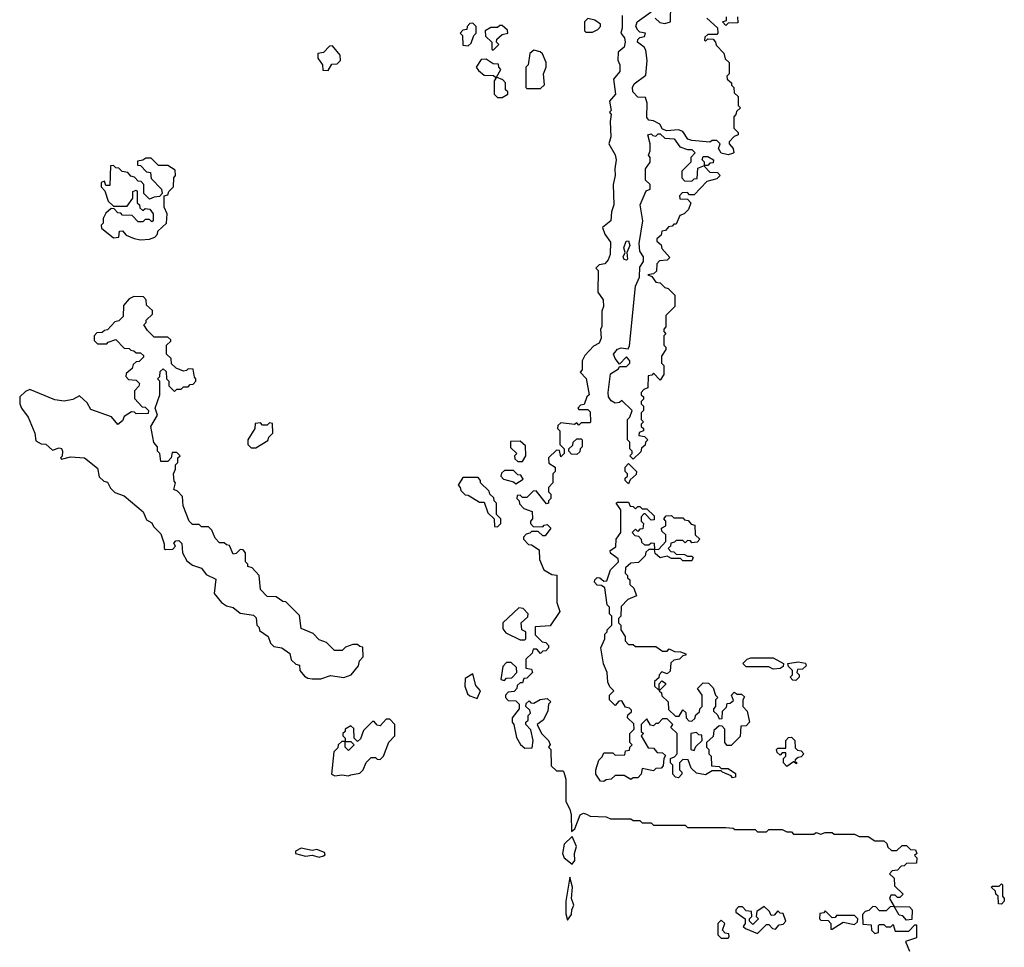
# Model space of a CAD drawing. Extents: x 2708302 to 2968450, y 494490 to 722710.
# Tile 140 of 256: x 2813070 to 2817428, y 669119 to 673225. Entities that reach past the tile are written whole.
import ezdxf

# ---------------------------------------------------------------- set-up
doc = ezdxf.new("R2010")
doc.units = 0

msp = doc.modelspace()

# ---------------------------------------------------------------- linework, layer by layer
at = {"layer": '0CON20XD'}
for points in [[(2815881.7, 673231.7), (2815903, 673213), (2815925, 673207.5), (2815950, 673215), (2815951.7, 673291.7)], [(2815736.2, 673243.8), (2815737, 673187), (2815730, 673165), (2815746, 673145), (2815750, 673125), (2815745, 673103.3), (2815718.3, 673081.7), (2815716.4, 673046.4), (2815726, 673025), (2815726.7, 672995), (2815698.3, 672961.7), (2815707.5, 672895), (2815680, 672865), (2815687, 672823), (2815680, 672815), (2815687.5, 672805), (2815682.5, 672775), (2815686.1, 672706.1), (2815677.5, 672675), (2815705, 672627.5), (2815710, 672605), (2815703.3, 672565), (2815705.8, 672535), (2815696.7, 672495), (2815700, 672405), (2815688.8, 672375), (2815685.9, 672334.1), (2815650, 672305), (2815660, 672275), (2815685, 672240), (2815683.6, 672186.4), (2815675, 672162.5), (2815660, 672145), (2815635, 672140), (2815620, 672125), (2815630, 672115), (2815628.3, 672018.3), (2815652.5, 671985), (2815653.3, 671955), (2815645.8, 671934.2), (2815646.2, 671865), (2815640, 671855), (2815643.3, 671815), (2815635, 671793.8), (2815610, 671780), (2815571.7, 671738.3), (2815560, 671715), (2815560, 671675), (2815550, 671665), (2815577, 671637), (2815590, 671565), (2815580, 671555), (2815568.3, 671521.7), (2815551.7, 671518.3), (2815540, 671505), (2815545, 671500), (2815585, 671500), (2815595, 671490), (2815596.7, 671445), (2815595, 671440), (2815555, 671440), (2815545, 671430), (2815535, 671440), (2815525, 671432.5), (2815465, 671440), (2815451.7, 671428.3), (2815450, 671415), (2815460, 671405), (2815460, 671345), (2815480, 671325), (2815480, 671305), (2815465, 671290), (2815458.3, 671318.3), (2815445, 671320), (2815410, 671285), (2815411.7, 671261.7), (2815440, 671245), (2815440, 671225), (2815430, 671215), (2815430, 671175), (2815410, 671155), (2815410, 671135), (2815420, 671125), (2815420, 671105), (2815410, 671095), (2815410, 671085), (2815401.7, 671081.7), (2815355, 671140), (2815341.7, 671138.3), (2815315, 671110), (2815295, 671110), (2815285, 671120), (2815271.7, 671118.3), (2815270, 671105), (2815280, 671095), (2815281.7, 671081.7), (2815301.7, 671061.7), (2815338.3, 671048.3), (2815340, 671015), (2815330, 671005), (2815330, 670995), (2815341.7, 670981.7), (2815385, 670980), (2815391.7, 670988.3), (2815405, 670990), (2815420, 670975), (2815395, 670940), (2815385, 670940), (2815365, 670960), (2815335, 670960), (2815328.3, 670951.7), (2815311.7, 670948.3), (2815300, 670935), (2815300, 670925), (2815321.7, 670901.7), (2815335, 670900), (2815368.3, 670878.3), (2815370, 670835), (2815390, 670790), (2815425, 670770), (2815447, 670767), (2815447.5, 670645), (2815460, 670605), (2815418.3, 670541.7), (2815351.7, 670538.3), (2815351.7, 670501.7), (2815381.7, 670471.7), (2815398.3, 670468.3), (2815410, 670455), (2815410, 670445), (2815398.3, 670431.7), (2815385, 670430), (2815375, 670420), (2815358.3, 670438.3), (2815341.7, 670438.3), (2815338.3, 670421.7), (2815310, 670395), (2815310, 670355), (2815335, 670350), (2815340, 670335), (2815315, 670310), (2815301.7, 670308.3), (2815295, 670290), (2815285, 670290), (2815271.7, 670278.3), (2815270, 670265), (2815258.3, 670251.7), (2815231.7, 670248.3), (2815220, 670235), (2815220, 670225), (2815231.7, 670211.7), (2815265, 670210), (2815280, 670195), (2815280, 670175), (2815250, 670135), (2815250, 670115), (2815257.5, 670105), (2815268.3, 670048.3), (2815287, 670017), (2815305, 670000), (2815338.3, 670001.7), (2815342.5, 670035), (2815331.7, 670081.7), (2815310, 670105), (2815310, 670115), (2815320, 670125), (2815320, 670145), (2815330, 670155), (2815328.3, 670168.3), (2815310, 670185), (2815311.7, 670198.3), (2815325, 670210), (2815331.7, 670201.7), (2815345, 670200), (2815373.6, 670216.4), (2815405, 670220), (2815420, 670205), (2815410, 670195), (2815407.5, 670165), (2815386.7, 670125), (2815360, 670105), (2815380, 670065), (2815410, 670035), (2815417, 670017), (2815410, 670005), (2815420, 669995), (2815421.7, 669921.7), (2815445, 669900), (2815475, 669900), (2815477.5, 669895), (2815487, 669863), (2815486.7, 669765), (2815505, 669730), (2815510, 669705), (2815511.7, 669631.7), (2815527, 669643), (2815550, 669705), (2815565, 669712.5), (2815578.3, 669708.3)], [(2816205, 672627.5), (2816173.8, 672633.8), (2816163.3, 672655), (2816170, 672675), (2816155, 672690), (2816135, 672690), (2816125, 672682.5), (2816045, 672690), (2816026.2, 672696.2), (2816005, 672730), (2815985, 672737.5), (2815933.3, 672733.3), (2815915, 672740), (2815903, 672763), (2815875, 672777.5), (2815855, 672780), (2815845, 672792.5), (2815847.5, 672855), (2815840, 672880), (2815805, 672881.9), (2815783.1, 672905), (2815782.5, 672925), (2815789.3, 672940.7), (2815840.7, 672979.3), (2815847.5, 673045), (2815840.7, 673090.7), (2815833.3, 673103.3), (2815803.8, 673125), (2815805, 673136.7), (2815815, 673146.7), (2815835, 673150), (2815840, 673165), (2815815, 673170), (2815805, 673178), (2815796.7, 673195), (2815802.2, 673215), (2815865, 673260)], [(2816247, 673237), (2816248.3, 673211.7), (2816205, 673210), (2816195, 673200), (2816180, 673215), (2816198.3, 673221.7), (2816198.3, 673238.3)], [(2815055, 673110), (2815068.3, 673121.7), (2815080, 673155), (2815090, 673165), (2815090, 673195), (2815075, 673210), (2815061.7, 673208.3), (2815050, 673195), (2815048.3, 673181.7), (2815031.7, 673178.3), (2815020, 673165), (2815030, 673155), (2815031.7, 673111.7), (2815055, 673110)], [(2815165, 673090), (2815190, 673115), (2815180, 673125), (2815181.7, 673138.3), (2815205, 673160), (2815230, 673165), (2815228.3, 673178.3), (2815205, 673200), (2815195, 673200), (2815185, 673190), (2815155, 673190), (2815130, 673175), (2815131.7, 673151.7), (2815160, 673125), (2815160, 673095), (2815165, 673090)], [(2815605, 673170), (2815628.3, 673181.7), (2815640, 673195), (2815640, 673205), (2815615, 673222.5), (2815585, 673230), (2815570, 673215), (2815570, 673175), (2815575, 673170), (2815605, 673170)], [(2816111.7, 673231.7), (2816158.3, 673188.3), (2816160, 673165), (2816155, 673160), (2816115, 673160), (2816101.7, 673148.3), (2816100, 673135), (2816105, 673130), (2816115, 673140), (2816138.3, 673138.3), (2816150, 673125), (2816151.7, 673111.7), (2816186.1, 673076.1), (2816191.7, 673051.7), (2816210, 673035), (2816210, 672985), (2816200, 672975), (2816201.7, 672961.7), (2816220, 672945), (2816220, 672935), (2816230, 672925), (2816231.7, 672901.7), (2816250, 672885), (2816250, 672845), (2816260, 672835), (2816241.7, 672818.3), (2816240, 672805), (2816230, 672795), (2816230, 672745), (2816250, 672725), (2816250, 672715), (2816231.7, 672708.3), (2816210, 672685), (2816210, 672675), (2816227.5, 672655), (2816230, 672635), (2816225, 672632.5), (2816205, 672627.5)], [(2814435, 673000), (2814451.7, 673028.3), (2814475, 673030), (2814490, 673045), (2814488.3, 673068.3), (2814455, 673110), (2814441.7, 673108.3), (2814415, 673080), (2814390, 673075), (2814390, 673055), (2814410, 673025), (2814411.7, 673001.7), (2814435, 673000)], [(2815375, 672920), (2815393, 672937), (2815387.5, 672985), (2815400, 673015), (2815400, 673035), (2815383.8, 673073.8), (2815373.3, 673083.3), (2815345, 673090), (2815327.5, 673075), (2815320, 673025), (2815310, 673015), (2815310, 672925), (2815315, 672920), (2815375, 672920)], [(2815180, 672970), (2815200, 673005), (2815190, 673015), (2815188.3, 673028.3), (2815165, 673030), (2815135, 673050), (2815111.7, 673048.3), (2815090, 673015), (2815100, 673000), (2815125, 672980), (2815167.5, 672977.5), (2815175, 672970), (2815180, 672970)], [(2815205, 672880), (2815230, 672895), (2815230, 672905), (2815220, 672915), (2815220, 672945), (2815208.3, 672958.3), (2815180, 672970), (2815170, 672955), (2815170, 672895), (2815185, 672880), (2815205, 672880)], [(2815785, 671280), (2815770, 671295), (2815780, 671305), (2815780, 671315), (2815770, 671325), (2815770, 671355), (2815760, 671365), (2815760, 671455), (2815770, 671465), (2815780, 671495), (2815735, 671540), (2815725, 671530), (2815705, 671527.5), (2815687.5, 671537.5), (2815675.5, 671555.5), (2815674.6, 671575), (2815685, 671656.9), (2815720, 671680), (2815725, 671690), (2815755, 671690), (2815770, 671705), (2815770, 671715), (2815755, 671732.5), (2815725, 671700), (2815704.7, 671724.7), (2815697.3, 671745), (2815715, 671767.1), (2815732.2, 671772.2), (2815762.5, 671767.5), (2815769.2, 671780.8), (2815795.6, 672045), (2815813.1, 672085), (2815815, 672130), (2815830, 672155), (2815830, 672175), (2815815, 672200), (2815812, 672235), (2815827.5, 672335), (2815816.7, 672405), (2815843, 672467), (2815860, 672475), (2815860, 672495), (2815840, 672515), (2815840, 672565), (2815860, 672595), (2815860, 672615), (2815852.5, 672625), (2815860, 672645), (2815860, 672675), (2815850, 672715), (2815865, 672720), (2815871.7, 672711.7), (2815885, 672710), (2815895, 672720), (2815905, 672720), (2815925, 672700), (2815967, 672697), (2815991.7, 672661.7), (2816025, 672650), (2816045, 672650), (2816060, 672635), (2816040, 672615), (2816040, 672595), (2816000, 672555), (2816000, 672525), (2816011.7, 672511.7), (2816045, 672510), (2816055, 672520), (2816068.3, 672521.7), (2816071.7, 672568.3), (2816100, 672580), (2816100, 672595), (2816090, 672605), (2816095, 672620), (2816115, 672620), (2816140, 672605), (2816138.3, 672591.7), (2816125, 672590), (2816115, 672580), (2816100, 672580), (2816100, 672575), (2816125, 672550), (2816158.3, 672548.3), (2816170, 672535), (2816155, 672520), (2816111.7, 672508.3), (2816055, 672450), (2816035, 672450), (2816025, 672460), (2816001.7, 672458.3), (2815990, 672445), (2815991.7, 672431.7), (2816025, 672430), (2816040, 672415), (2816030, 672385), (2816010, 672365), (2815991.7, 672358.3), (2815975, 672320), (2815965, 672320), (2815958.3, 672311.7), (2815941.7, 672308.3), (2815928.3, 672291.7), (2815911.7, 672288.3), (2815908.3, 672271.7), (2815890, 672255), (2815890, 672245), (2815908.3, 672228.3), (2815911.7, 672211.7), (2815947, 672173), (2815935, 672160), (2815901.7, 672158.3), (2815890, 672145), (2815888.3, 672111.7), (2815875, 672100), (2815850, 672095), (2815868.3, 672088.3), (2815885, 672062.5), (2815905, 672060), (2815925, 672040), (2815940, 672035), (2815970, 672005), (2815970, 671955), (2815930, 671915), (2815930, 671865), (2815920, 671855), (2815920, 671845), (2815930, 671835), (2815920, 671825), (2815920, 671785), (2815930, 671775), (2815930, 671765), (2815910, 671735), (2815910, 671705), (2815920, 671695), (2815920, 671655), (2815905, 671630), (2815875, 671660), (2815868.3, 671651.7), (2815851.7, 671648.3), (2815850, 671595), (2815831.7, 671588.3), (2815820, 671575), (2815820, 671565), (2815830, 671555), (2815830, 671545), (2815820, 671535), (2815820, 671525), (2815830, 671515), (2815830, 671495), (2815820, 671485), (2815820, 671455), (2815830, 671445), (2815820, 671435), (2815820, 671425), (2815830, 671415), (2815830, 671405), (2815811.7, 671398.3), (2815810, 671385), (2815835, 671380), (2815850, 671365), (2815840, 671355), (2815838.3, 671341.7), (2815821.7, 671328.3), (2815818.3, 671311.7), (2815785, 671280)], [(2813605, 672250), (2813645, 672253.3), (2813668.3, 672261.7), (2813680, 672275), (2813681.7, 672288.3), (2813720, 672325), (2813722.5, 672365), (2813710, 672395), (2813710, 672445), (2813725, 672450), (2813730, 672465), (2813750, 672485), (2813752.5, 672525), (2813760, 672535), (2813758.3, 672558.3), (2813725, 672580), (2813685, 672580), (2813651.7, 672611.7), (2813628.3, 672611.7), (2813615, 672602.5), (2813591.7, 672598.3), (2813591.7, 672581.7), (2813605, 672580), (2813631.7, 672551.7), (2813648.3, 672548.3), (2813651.7, 672521.7), (2813697.5, 672475), (2813700, 672455), (2813688.3, 672441.7), (2813665, 672440), (2813645, 672430), (2813620, 672455), (2813620, 672495), (2813608.3, 672508.3), (2813595, 672510), (2813578.3, 672528.3), (2813561.7, 672531.7), (2813548.3, 672548.3), (2813523, 672553), (2813508.3, 672568.3), (2813495, 672570), (2813485, 672580), (2813471.7, 672578.3), (2813468.3, 672491.7), (2813451.7, 672491.7), (2813445, 672510), (2813430, 672505), (2813430, 672485), (2813447, 672467), (2813461.7, 672421.7), (2813485, 672400), (2813545, 672400), (2813570, 672435), (2813570, 672465), (2813585, 672470), (2813590, 672465), (2813590, 672415), (2813600, 672405), (2813601.7, 672391.7), (2813615, 672380), (2813625, 672390), (2813646.4, 672386.4), (2813660, 672365), (2813660, 672335), (2813655, 672330), (2813645, 672340), (2813625, 672340), (2813615, 672330), (2813595, 672330), (2813568.3, 672358.3), (2813525, 672360), (2813518.3, 672368.3), (2813505, 672370), (2813488.3, 672388.3), (2813475, 672390), (2813451.7, 672368.3), (2813440, 672345), (2813440, 672325), (2813430, 672315), (2813431.7, 672301.7), (2813485, 672260), (2813508.3, 672261.7), (2813511.7, 672288.3), (2813525, 672290), (2813541.7, 672271.7), (2813576.7, 672256.7), (2813605, 672250)], [(2815755, 672160), (2815745, 672163.8), (2815741.2, 672175), (2815750, 672195), (2815744.2, 672215), (2815754.2, 672245), (2815765, 672246.7), (2815770.8, 672225), (2815756.7, 672195), (2815760, 672165), (2815755, 672160)], [(2814403, 670307), (2814445, 670322.5), (2814505, 670313.8), (2814537.5, 670325), (2814570, 670365), (2814573.3, 670386.7), (2814590, 670405), (2814588.3, 670448.3), (2814575, 670450), (2814565, 670460), (2814545, 670460), (2814511.7, 670448.3), (2814497, 670433), (2814463, 670433), (2814428.3, 670468.3), (2814395, 670480), (2814368.3, 670508.3), (2814315, 670530), (2814308.3, 670588.3), (2814248.3, 670648.3), (2814235, 670650), (2814205, 670670), (2814165, 670672.5), (2814135, 670702.5), (2814130, 670765), (2814098.3, 670798.3), (2814080, 670805), (2814080, 670815), (2814070, 670825), (2814070, 670865), (2814058.3, 670878.3), (2814045, 670880), (2814028.3, 670861.7), (2814015, 670860), (2813998.3, 670898.3), (2813985, 670900), (2813975, 670910), (2813955, 670910), (2813935, 670930), (2813920, 670965), (2813905, 670980), (2813875, 670980), (2813865, 670990), (2813835, 670990), (2813820, 671005), (2813793, 671073), (2813790, 671115), (2813768.3, 671138.3), (2813752.5, 671145), (2813760, 671175), (2813753, 671183), (2813750, 671215), (2813760, 671235), (2813760, 671255), (2813770, 671265), (2813770, 671285), (2813780, 671295), (2813765, 671310), (2813745, 671310), (2813740, 671285), (2813725, 671270), (2813695, 671270), (2813690, 671305), (2813680, 671315), (2813680, 671335), (2813663, 671353), (2813650, 671425), (2813680, 671475), (2813670, 671505), (2813690, 671565), (2813690, 671625), (2813680, 671635), (2813690, 671645), (2813691.7, 671668.3), (2813705, 671680), (2813718.3, 671668.3), (2813720, 671635), (2813730, 671625), (2813730, 671605), (2813755, 671580), (2813765, 671590), (2813785, 671590), (2813795, 671600), (2813815, 671600), (2813825, 671610), (2813838.3, 671611.7), (2813850, 671625), (2813850, 671635), (2813843, 671643), (2813838.3, 671678.3), (2813815, 671680), (2813808.3, 671671.7), (2813795, 671670), (2813763, 671683), (2813741.7, 671701.7), (2813740, 671725), (2813720, 671745), (2813720, 671785), (2813738.3, 671801.7), (2813738.3, 671808.3), (2813725, 671820), (2813665, 671820), (2813635, 671850), (2813620, 671875), (2813630, 671885), (2813630, 671895), (2813658.3, 671921.7), (2813658.3, 671938.3), (2813631.7, 671961.7), (2813630, 671985), (2813618.3, 671998.3), (2813575, 672000), (2813555, 671990), (2813530, 671960), (2813528.3, 671911.7), (2813508.3, 671891.7), (2813491.7, 671888.3), (2813458.3, 671851.7), (2813445, 671850), (2813435, 671840), (2813411.7, 671838.3), (2813400, 671825), (2813400, 671805), (2813415, 671790), (2813455, 671790), (2813461.7, 671798.3), (2813495, 671810), (2813531.7, 671771.7), (2813555, 671770), (2813561.7, 671761.7), (2813575, 671760), (2813585, 671750), (2813605, 671750), (2813618.3, 671738.3), (2813618.3, 671731.7), (2813598.3, 671711.7), (2813585, 671710), (2813571.7, 671698.3), (2813568.3, 671681.7), (2813541.7, 671658.3), (2813540, 671645), (2813551.7, 671631.7), (2813585, 671630), (2813600, 671615), (2813597, 671603), (2813578.3, 671581.7), (2813578.3, 671548.3), (2813611.7, 671511.7), (2813625, 671510), (2813640, 671495), (2813638.3, 671481.7), (2813585, 671480), (2813578.3, 671488.3), (2813565, 671490), (2813531.7, 671468.3), (2813525, 671450), (2813505, 671432.5), (2813477, 671467), (2813385, 671500), (2813369.3, 671529.3), (2813335, 671560), (2813305, 671543.8), (2813267, 671537), (2813225, 671542.5), (2813115, 671587.5), (2813095, 671580), (2813070, 671555), (2813070, 671525), (2813077.5, 671505), (2813107.5, 671465), (2813137.5, 671395), (2813140.7, 671360.7), (2813165, 671347.5), (2813186.1, 671346.1), (2813215, 671320), (2813245, 671330), (2813255, 671327.5), (2813260, 671315), (2813257.5, 671292.5), (2813250, 671285), (2813255, 671280), (2813295, 671290), (2813356.1, 671286.1), (2813415, 671240), (2813421.7, 671201.7), (2813441.7, 671181.7), (2813458.3, 671178.3), (2813471.7, 671151.7), (2813491.7, 671131.7), (2813533, 671117), (2813616.4, 671046.4), (2813631.7, 671011.7), (2813655, 670997.5), (2813661.7, 670981.7), (2813695, 670950), (2813710, 670905), (2813710, 670885), (2813715, 670880), (2813748.3, 670881.7), (2813760, 670895), (2813751.7, 670908.3), (2813761.7, 670918.3), (2813775, 670920), (2813787, 670907), (2813790, 670865), (2813810, 670830), (2813835, 670810), (2813875, 670797.5), (2813895, 670770), (2813938.3, 670748.3), (2813930, 670685), (2813962.5, 670645), (2813985, 670630), (2814015, 670622.5), (2814045, 670597.5), (2814105, 670590), (2814117, 670577), (2814120, 670545), (2814130, 670535), (2814131.7, 670521.7), (2814170, 670495), (2814180, 670465), (2814195, 670450), (2814230, 670445), (2814265, 670420), (2814271.7, 670391.7), (2814291.7, 670371.7), (2814308.3, 670368.3), (2814310, 670345), (2814330, 670320), (2814345, 670310), (2814365, 670307.5), (2814403, 670307)], [(2814115, 671330), (2814168.3, 671361.7), (2814173, 671377), (2814190, 671395), (2814188.3, 671438.3), (2814175, 671440), (2814165, 671430), (2814145, 671430), (2814135, 671440), (2814111.7, 671438.3), (2814110, 671415), (2814080, 671365), (2814080, 671345), (2814095, 671330), (2814115, 671330)], [(2815535, 671300), (2815511.7, 671301.7), (2815500, 671315), (2815500, 671325), (2815518.3, 671341.7), (2815520, 671355), (2815535, 671370), (2815555, 671370), (2815560, 671365), (2815560, 671335), (2815550, 671325), (2815548.3, 671311.7), (2815535, 671300)], [(2815295, 671270), (2815310, 671295), (2815308.3, 671338.3), (2815285, 671360), (2815241.7, 671358.3), (2815241.7, 671331.7), (2815270, 671305), (2815260, 671295), (2815261.7, 671281.7), (2815275, 671270), (2815295, 671270)], [(2815265, 671170), (2815298.3, 671191.7), (2815288.3, 671208.3), (2815275, 671210), (2815255, 671230), (2815215, 671230), (2815201.7, 671218.3), (2815200, 671205), (2815211.7, 671191.7), (2815255, 671180), (2815265, 671170)], [(2815765, 671170), (2815750, 671185), (2815750, 671195), (2815760, 671205), (2815760, 671215), (2815750, 671225), (2815750, 671245), (2815765, 671260), (2815800, 671225), (2815798.3, 671211.7), (2815771.7, 671188.3), (2815765, 671170)], [(2815185, 670980), (2815200, 670995), (2815200, 671015), (2815180, 671035), (2815180, 671085), (2815170, 671095), (2815168.3, 671108.3), (2815150, 671125), (2815148.3, 671138.3), (2815110, 671175), (2815110, 671185), (2815098.3, 671198.3), (2815031.7, 671198.3), (2815010, 671165), (2815020, 671155), (2815021.7, 671141.7), (2815041.7, 671121.7), (2815055, 671120), (2815105, 671090), (2815125, 671090), (2815141.7, 671041.7), (2815170, 671015), (2815171.7, 670981.7), (2815185, 670980)], [(2815655, 669852.5), (2815640, 669855), (2815620, 669885), (2815620, 669905), (2815633, 669947), (2815648.3, 669961.7), (2815655, 669980), (2815695, 669980), (2815705, 669970), (2815748.3, 669971.7), (2815751.7, 669988.3), (2815768.3, 669991.7), (2815770, 670005), (2815780, 670015), (2815770, 670025), (2815770, 670065), (2815790, 670085), (2815788.3, 670108.3), (2815760, 670135), (2815761.7, 670148.3), (2815778.3, 670161.7), (2815778.3, 670168.3), (2815768.3, 670178.3), (2815751.7, 670181.7), (2815735, 670210), (2815721.7, 670208.3), (2815705, 670190), (2815680, 670215), (2815680, 670235), (2815700, 670255), (2815681.7, 670271.7), (2815673, 670293), (2815670, 670335), (2815653.6, 670373.6), (2815642.5, 670445), (2815660, 670485), (2815660, 670505), (2815670, 670515), (2815670, 670525), (2815690, 670545), (2815690, 670585), (2815680, 670595), (2815680, 670625), (2815670, 670635), (2815660, 670710), (2815645, 670720), (2815625, 670722), (2815614.5, 670735), (2815615, 670746.2), (2815625, 670755.7), (2815637.5, 670755), (2815655, 670740), (2815668.3, 670741.7), (2815685, 670790), (2815720, 670825), (2815718.3, 670838.3), (2815684.1, 670864.1), (2815682.5, 670875), (2815708.3, 670891.7), (2815710, 670925), (2815730, 670955), (2815730, 671055), (2815710, 671085), (2815715, 671090), (2815765, 671090), (2815771.7, 671071.7), (2815785, 671070), (2815795, 671060), (2815805, 671070), (2815815, 671070), (2815825, 671060), (2815845, 671060), (2815878.3, 671028.3), (2815878.3, 671011.7), (2815865, 671010), (2815838.3, 671038.3), (2815831.7, 671038.3), (2815820, 671025), (2815820, 671005), (2815830, 670995), (2815828.3, 670971.7), (2815815, 670970), (2815805, 670960), (2815795, 670970), (2815780, 670955), (2815791.7, 670941.7), (2815808.3, 670938.3), (2815820, 670925), (2815821.7, 670911.7), (2815835, 670900), (2815855, 670900), (2815865, 670910), (2815878.3, 670908.3), (2815880, 670880), (2815898.3, 670881.7), (2815930, 670915), (2815930, 670945), (2815911.7, 670961.7), (2815910, 670975), (2815930, 670985), (2815930, 671005), (2815920, 671015), (2815931.7, 671028.3), (2815955, 671030), (2815965, 671020), (2816005, 671020), (2816011.7, 671011.7), (2816028.3, 671008.3), (2816041.7, 670991.7), (2816058.3, 670988.3), (2816060, 670945), (2816080, 670925), (2816068.3, 670911.7), (2816045, 670910), (2816038.3, 670918.3), (2816025, 670920), (2816015, 670910), (2816005, 670920), (2815975, 670920), (2815968.3, 670911.7), (2815951.7, 670908.3), (2815950, 670895), (2815940, 670885), (2815951.7, 670871.7), (2815965, 670870), (2815975, 670860), (2816011.7, 670858.3), (2816025, 670850), (2816045, 670850), (2816050, 670845), (2816045, 670830), (2816005, 670830), (2815995, 670840), (2815955, 670840), (2815935, 670850), (2815905, 670842.5), (2815881.7, 670861.7), (2815880, 670880), (2815855, 670880), (2815841.7, 670868.3), (2815838.3, 670851.7), (2815808.3, 670821.7), (2815775, 670820), (2815751.7, 670798.3), (2815750, 670775), (2815760, 670765), (2815760, 670755), (2815770, 670745), (2815770, 670725), (2815788.3, 670708.3), (2815800, 670675), (2815761.7, 670658.3), (2815731.7, 670628.3), (2815730, 670585), (2815720, 670575), (2815720, 670555), (2815730, 670545), (2815730, 670525), (2815750, 670495), (2815750, 670475), (2815765, 670460), (2815785, 670460), (2815795, 670450), (2815885, 670450), (2815915, 670430), (2815935, 670430), (2815945, 670440), (2815968.3, 670428.3), (2815995, 670427.5), (2816018.3, 670418.3), (2816018.3, 670411.7), (2816005, 670410), (2815990, 670395), (2815965, 670390), (2815951.7, 670378.3), (2815948.3, 670341.7), (2815935, 670330), (2815911.7, 670338.3), (2815900, 670325), (2815898.3, 670311.7), (2815880, 670295), (2815880, 670275), (2815895, 670260), (2815900, 670260), (2815900, 670285), (2815911.7, 670298.3), (2815928.3, 670288.3), (2815928.3, 670281.7), (2815900, 670255), (2815910, 670245), (2815911.7, 670231.7), (2815940, 670205), (2815941.7, 670171.7), (2815971.7, 670141.7), (2815988.3, 670141.7), (2816005, 670170), (2816018.3, 670158.3), (2816020, 670135), (2816031.7, 670121.7), (2816045, 670120), (2816058.3, 670131.7), (2816061.7, 670148.3), (2816078.3, 670161.7), (2816080, 670175), (2816090, 670185), (2816090, 670235), (2816070, 670265), (2816095, 670290), (2816118.3, 670288.3), (2816138.3, 670268.3), (2816150, 670235), (2816160, 670225), (2816150, 670215), (2816150, 670185), (2816140, 670175), (2816140, 670165), (2816158.3, 670148.3), (2816165, 670130), (2816178.3, 670131.7), (2816180, 670165), (2816198.3, 670181.7), (2816201.7, 670198.3), (2816215, 670200), (2816228.3, 670211.7), (2816220, 670235), (2816231.7, 670248.3), (2816245, 670240), (2816265, 670240), (2816278.3, 670228.3), (2816270, 670215), (2816270, 670185), (2816290, 670165), (2816300, 670115), (2816285, 670100), (2816261.7, 670098.3), (2816258.3, 670051.7), (2816218.3, 670011.7), (2816201.7, 670011.7), (2816190, 670025), (2816190, 670085), (2816178.3, 670098.3), (2816165, 670100), (2816141.7, 670078.3), (2816138.3, 670051.7), (2816110, 670025), (2816110, 670005), (2816120, 669995), (2816120, 669975), (2816130, 669965), (2816131.7, 669921.7), (2816165, 669920), (2816175, 669910), (2816205, 669910), (2816238.3, 669888.3), (2816238.3, 669871.7), (2816225, 669870), (2816218.3, 669878.3), (2816180, 669895), (2816175, 669900), (2816135, 669900), (2816105, 669882.5), (2816065, 669890), (2816041.7, 669911.7), (2816028.3, 669948.3), (2816005, 669950), (2815990, 669935), (2815990, 669905), (2816000, 669895), (2816000, 669885), (2815985, 669870), (2815971.7, 669871.7), (2815960, 669885), (2815960, 669925), (2815950, 669935), (2815950, 669955), (2815968.3, 669961.7), (2815980, 669975), (2815980, 670065), (2815951.7, 670091.7), (2815960, 670105), (2815935, 670130), (2815915, 670130), (2815895, 670110), (2815885, 670110), (2815875, 670100), (2815861.7, 670101.7), (2815845, 670130), (2815820, 670105), (2815820, 670075), (2815830, 670065), (2815820, 670055), (2815851.7, 670001.7), (2815875, 670000), (2815891.7, 669981.7), (2815915, 669980), (2815928.3, 669968.3), (2815920, 669955), (2815918.3, 669921.7), (2815908.3, 669911.7), (2815885, 669910), (2815875, 669900), (2815825, 669910), (2815820, 669885), (2815805, 669870), (2815785, 669870), (2815775, 669862.5), (2815745, 669880), (2815705, 669880), (2815687, 669863), (2815665, 669860), (2815655, 669852.5)], [(2815305, 670480), (2815310, 670485), (2815310, 670515), (2815292.5, 670525), (2815290, 670555), (2815318.3, 670581.7), (2815320, 670595), (2815298.3, 670618.3), (2815278.3, 670621.7), (2815207.5, 670555), (2815208.3, 670528.3), (2815221.7, 670511.7), (2815285, 670480), (2815305, 670480)], [(2815215, 670300), (2815225, 670310), (2815248.3, 670311.7), (2815270, 670335), (2815268.3, 670358.3), (2815245, 670380), (2815225, 670380), (2815208.3, 670361.7), (2815200, 670305), (2815215, 670300)], [(2816405, 670350), (2816385, 670360), (2816285, 670360), (2816270, 670375), (2816290, 670395), (2816305, 670400), (2816405, 670400), (2816450, 670375), (2816448.3, 670361.7), (2816435, 670352.5), (2816405, 670350)], [(2816505, 670300), (2816491.7, 670301.7), (2816480, 670315), (2816490, 670325), (2816490, 670345), (2816471.7, 670361.7), (2816470, 670375), (2816515, 670382.5), (2816547, 670377), (2816550, 670365), (2816535, 670350), (2816511.7, 670348.3), (2816510, 670335), (2816520, 670325), (2816520, 670315), (2816505, 670300)], [(2815095, 670220), (2815110, 670255), (2815088.3, 670278.3), (2815075, 670330), (2815041.7, 670308.3), (2815040, 670275), (2815051.7, 670241.7), (2815061.7, 670231.7), (2815095, 670220)], [(2814525, 669877.5), (2814535, 669882.5), (2814575, 669890), (2814590, 669905), (2814603.3, 669936.7), (2814625, 669960), (2814645, 669960), (2814651.7, 669951.7), (2814665, 669950), (2814680, 669965), (2814703, 670027), (2814730, 670055), (2814730, 670105), (2814708.3, 670128.3), (2814691.7, 670128.3), (2814665, 670100), (2814651.7, 670101.7), (2814638.3, 670118.3), (2814631.7, 670118.3), (2814591.7, 670078.3), (2814578.3, 670041.7), (2814565, 670030), (2814550, 670045), (2814548.3, 670088.3), (2814535, 670100), (2814510, 670085), (2814510, 670075), (2814500, 670065), (2814500, 670055), (2814510, 670045), (2814510, 670030), (2814535, 670030), (2814550, 670015), (2814525, 669990), (2814510, 670005), (2814510, 670030), (2814495, 670030), (2814480, 670015), (2814478.3, 670001.7), (2814460, 669985), (2814450, 669885), (2814465, 669877.5), (2814495, 669883.3), (2814525, 669877.5)], [(2816055, 669990), (2816061.7, 670008.3), (2816090, 670035), (2816088.3, 670058.3), (2816075, 670060), (2816065, 670070), (2816040, 670065), (2816040, 669995), (2816055, 669990)], [(2816465, 669920), (2816450, 669935), (2816450, 669955), (2816460, 669965), (2816460, 669980), (2816445, 669980), (2816435, 669970), (2816421.7, 669981.7), (2816420, 669995), (2816425, 670000), (2816460, 670000), (2816460, 670035), (2816471.7, 670048.3), (2816485, 670050), (2816500, 670035), (2816501.7, 670001.7), (2816511.7, 669991.7), (2816528.3, 669988.3), (2816540, 669975), (2816528.3, 669961.7), (2816515, 669960), (2816501.7, 669948.3), (2816500, 669940), (2816508.3, 669938.3), (2816508.3, 669931.7), (2816495, 669940), (2816465, 669920)], [(2815578.3, 669708.3), (2815595, 669700), (2815665, 669696.7), (2815685, 669687.5), (2815775, 669687.5), (2815785, 669680), (2815815, 669680), (2815825, 669670), (2815865, 669670), (2815875, 669660), (2816015, 669660), (2816025, 669650), (2816195, 669650), (2816227, 669647), (2816235, 669640), (2816325, 669640), (2816335, 669630), (2816375, 669630), (2816385, 669640), (2816445, 669640), (2816465, 669630), (2816485, 669630), (2816495, 669620), (2816585, 669620), (2816595, 669627.5), (2816615, 669620), (2816635, 669627.5), (2816665, 669627.5), (2816675, 669620), (2816765, 669620), (2816785, 669610), (2816825, 669610), (2816855, 669590), (2816895, 669590), (2816908.3, 669578.3), (2816911.7, 669561.7), (2816928.3, 669548.3), (2816951.7, 669548.3), (2816975, 669570), (2816995, 669570), (2817011.7, 669551.7), (2817035, 669550), (2817040, 669535), (2817030, 669525), (2817040, 669515), (2817038.3, 669491.7), (2816995, 669490), (2816985, 669480), (2816971.7, 669478.3), (2816955, 669460), (2816931.7, 669458.3), (2816920, 669445), (2816940, 669425), (2816941.7, 669391.7), (2816980, 669355), (2816965, 669340), (2816955, 669340), (2816945, 669350), (2816925, 669350), (2816920, 669335), (2816940, 669300), (2817008.3, 669298.3), (2817020, 669285), (2817018.3, 669241.7), (2816995, 669240), (2816978.3, 669258.3), (2816961.7, 669261.7), (2816940, 669300), (2816921.7, 669298.3), (2816905, 669280), (2816875, 669280), (2816858.3, 669298.3), (2816845, 669300), (2816828.3, 669281.7), (2816811.7, 669278.3), (2816800, 669265), (2816801.7, 669221.7), (2816838.3, 669218.3), (2816840, 669195), (2816855, 669180), (2816870, 669185), (2816870, 669215), (2816875, 669220), (2816895, 669220), (2816905, 669210), (2816925, 669210), (2816935, 669220), (2816945, 669190), (2817005, 669190), (2817031.7, 669218.3), (2817038.3, 669218.3), (2817038.3, 669161.7), (2816990, 669145), (2817008.3, 669101.7)], [(2815515, 669487.5), (2815526.1, 669503.9), (2815525.8, 669535), (2815534.2, 669565), (2815515, 669610), (2815480, 669575), (2815472.5, 669535), (2815480, 669515), (2815515, 669487.5)], [(2814395, 669518.8), (2814415, 669523.8), (2814421.7, 669528.3), (2814419.3, 669539.3), (2814385, 669552.5), (2814365, 669547.5), (2814315, 669557.5), (2814290, 669545), (2814290, 669535), (2814335, 669522), (2814365, 669527.5), (2814395, 669518.8)], [(2815495, 669240), (2815512.5, 669265), (2815513.3, 669285), (2815522.5, 669305), (2815512.5, 669335), (2815516.2, 669385), (2815505, 669430), (2815487, 669323), (2815487, 669267), (2815495, 669240)], [(2817415, 669310), (2817401.7, 669311.7), (2817400, 669345), (2817390, 669355), (2817388.3, 669368.3), (2817370, 669385), (2817375, 669390), (2817405, 669390), (2817415, 669400), (2817420, 669395), (2817420, 669345), (2817427.5, 669335), (2817426.7, 669323.3), (2817415, 669310)], [(2816335, 669180), (2816375, 669220), (2816385, 669220), (2816401.7, 669201.7), (2816415, 669200), (2816431.7, 669218.3), (2816448.3, 669221.7), (2816460, 669235), (2816448.3, 669268.3), (2816435, 669270), (2816425, 669280), (2816408.3, 669261.7), (2816395, 669260), (2816388.3, 669278.3), (2816365, 669300), (2816331.7, 669278.3), (2816330, 669255), (2816340, 669245), (2816315, 669220), (2816300, 669235), (2816300, 669245), (2816310, 669255), (2816308.3, 669278.3), (2816285, 669280), (2816268.3, 669298.3), (2816251.7, 669298.3), (2816240, 669285), (2816240, 669275), (2816280, 669245), (2816280, 669225), (2816271.7, 669211.7), (2816281.7, 669201.7), (2816335, 669180)], [(2816665, 669200), (2816715, 669230), (2816765, 669220), (2816778.3, 669231.7), (2816780, 669245), (2816765, 669260), (2816685, 669260), (2816678.3, 669251.7), (2816665, 669250), (2816635, 669280), (2816628.3, 669271.7), (2816611.7, 669268.3), (2816610, 669245), (2816615, 669240), (2816648.3, 669238.3), (2816660, 669225), (2816660, 669200), (2816665, 669200)], [(2816205, 669160), (2816210, 669165), (2816208.3, 669178.3), (2816191.7, 669181.7), (2816180, 669195), (2816190, 669225), (2816175, 669240), (2816160, 669225), (2816160, 669175), (2816175, 669160), (2816205, 669160)]]:
    msp.add_lwpolyline(points, dxfattribs=at)

doc.saveas('drawing.dxf')
